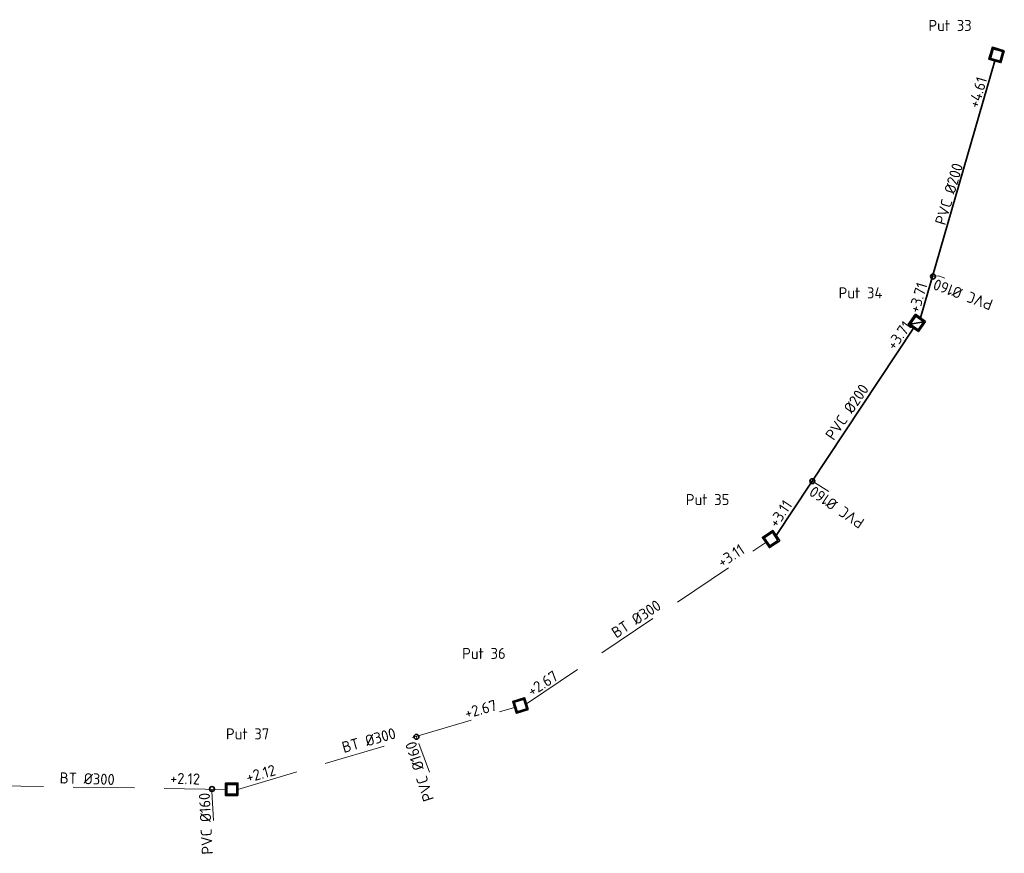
# Model space of a CAD drawing. Header units: metres. Extents: x 146089 to 148495, y 409778 to 410773.
# Tile 19 of 19: x 148384 to 148464, y 410452 to 410519. Entities that reach past the tile are written whole.
import ezdxf

# ---------------------------------------------------------------- set-up
doc = ezdxf.new("R2010")
doc.units = ezdxf.units.M
doc.linetypes.add('RI-HWA', pattern=[7.4, 5, -2.4])
doc.linetypes.add('RI-HWA_KOLKAANSLUITING', pattern=[4.3, 2.5, -1.8])
for name, color, linetype, lineweight in [('B-WE-RI-HWA_KOLKAANSLUITING_PVC_160-G', 150, 'RI-HWA_KOLKAANSLUITING', 18), ('B-WE-RI-HWA_TRANSPORTLEIDING-G', 150, 'RI-HWA', 18), ('wh-nw-beton700', 103, 'riolering', 35), ('wh-nw-inlaat', 7, 'Continuous', 35), ('wh-nw-inspectieput', 82, 'Continuous', 35), ('wh-nw-pvc200', 160, 'riolering', 35), ('X-XX-AL-T18', 10, 'Continuous', 18)]:
    doc.layers.add(name, color=color, linetype=linetype, lineweight=lineweight)
doc.styles.add('NLCS-ISO', font='NLCS-ISO.TTF')
doc.linetypes.add('riolering', pattern='A,28,-5,[22,RTW.shx,S=1,R=0,X=0,Y=0],-5', length=38)

msp = doc.modelspace()

# ---------------------------------------------------------------- linework, layer by layer
at = {"layer": 'B-WE-RI-HWA_KOLKAANSLUITING_PVC_160-G'}
for points in [[(148458.558, 410498.507), (148458.094, 410498.454)], [(148459.066, 410498.331), (148458.558, 410498.507)], [(148448.454, 410481.707), (148448.284, 410481.813)], [(148449.632, 410480.969), (148448.454, 410481.707)], [(148416.128, 410460.831), (148416.07, 410461.023)], [(148417.141, 410458.148), (148416.128, 410460.831)], [(148399.423, 410456.571), (148399.433, 410456.773)], [(148399.574, 410454.216), (148399.423, 410456.571)]]:
    msp.add_lwpolyline(points, dxfattribs=at)
at = {"layer": 'B-WE-RI-HWA_TRANSPORTLEIDING-G'}
for points in [[(148425.024, 410463.715, 2.67), (148444.506, 410476.825, 3.11)], [(148401.548, 410456.751, 2.12), (148424.058, 410463.418, 2.67)], [(148400.538, 410456.75, 2.12), (148377.309, 410457.107, 0.82)]]:
    msp.add_polyline3d(points, dxfattribs=at)
at = {"layer": 'wh-nw-beton700', "linetype": 'Continuous'}
msp.add_line((148456.23, 410494.586, 4.295), (148457.36, 410494.775, 4.295), dxfattribs=at)
at = {"layer": 'wh-nw-inlaat'}
for centre in [(148458.094, 410498.454, 3.858), (148448.284, 410481.813, 3.596), (148416.07, 410461.023, 2.873), (148399.433, 410456.773, 2.414)]:
    msp.add_circle(centre, 0.2, dxfattribs=at)
at = {"layer": 'wh-nw-inspectieput', "flags": 128}
for points in [[(148463.9, 410516.824), (148463.619, 410515.854), (148462.649, 410516.135), (148462.93, 410517.105)], [(148463.776, 410516.756), (148463.551, 410515.978), (148462.773, 410516.203), (148462.998, 410516.981)], [(148445.626, 410476.97), (148444.788, 410476.406), (148444.224, 410477.244), (148445.062, 410477.808)], [(148445.487, 410476.997), (148444.815, 410476.545), (148444.363, 410477.217), (148445.035, 410477.669)], [(148425.173, 410463.233), (148424.207, 410462.935), (148423.909, 410463.9), (148424.875, 410464.198)], [(148425.047, 410463.299), (148424.274, 410463.06), (148424.035, 410463.834), (148424.808, 410464.073)], [(148401.548, 410456.246), (148400.538, 410456.245), (148400.537, 410457.255), (148401.547, 410457.256)], [(148401.448, 410456.346), (148400.638, 410456.346), (148400.638, 410457.156), (148401.448, 410457.156)]]:
    msp.add_lwpolyline(points, close=True, dxfattribs=at)
at = {"layer": 'wh-nw-inspectieput', "elevation": 4.295, "flags": 128}
for points in [[(148457.499, 410494.798), (148456.912, 410493.976), (148456.09, 410494.563), (148456.677, 410495.385)], [(148457.36, 410494.775), (148456.889, 410494.116), (148456.23, 410494.586), (148456.7, 410495.245)]]:
    msp.add_lwpolyline(points, close=True, dxfattribs=at)
at = {"layer": 'wh-nw-pvc200'}
for points in [[(148457.088, 410495.091, 3.71), (148463.134, 410515.994, 4.61)], [(148445.344, 410477.389, 3.11), (148456.501, 410494.27, 4.295)]]:
    msp.add_polyline3d(points, dxfattribs=at)

# ---------------------------------------------------------------- texts
at = {"layer": 'X-XX-AL-T18', "style": 'NLCS-ISO'}
for s, p in [('Put 33', (148457.726, 410518.43)), ('Put 34', (148450.417, 410496.681)), ('Put 35', (148437.989, 410479.867)), ('Put 36', (148419.792, 410467.356)), ('Put 37', (148400.576, 410460.81))]:
    msp.add_text(s, height=0.9, dxfattribs=at).set_placement(p)
for s, rotation, p in [('PVC %%C200', 73.53083, (148459.099, 410502.575)), ('PVC %%C160', 159.60461, (148463.049, 410496.539, -1.38)), ('PVC %%C200', 55.57471, (148450.021, 410485.063)), ('PVC %%C160', 145.82366, (148452.599, 410478.654, -1.38)), ('BT %%C300', 33.42588, (148432.33, 410469.003)), ('BT %%C300', 15.67746, (148410.164, 410459.703)), ('PVC %%C160', 107.63484, (148417.516, 410455.941, -1.38)), ('BT %%C300', 358.21888, (148387.035, 410457.237)), ('PVC %%C160', 93.01095, (148399.519, 410451.472, -1.38))]:
    msp.add_text(s, height=0.9, rotation=rotation, dxfattribs=at).set_placement(p)
at = {"layer": 'X-XX-AL-T18', "char_height": 0.9, "attachment_point": 1, "line_spacing_factor": 0.903614, "style": 'NLCS-ISO'}
for s, insert, rotation in [('+4.61', (148460.945, 410512.347), 73.53083), ('+3.71', (148456.096, 410495.681), 73.53083), ('+3.71', (148454.244, 410492.934), 53.96705), ('+3.11', (148444.662, 410478.469), 55.94035), ('+3.11', (148440.445, 410475.498), 33.1311), ('+2.67', (148424.979, 410465.018), 33.1311), ('+2.67', (148419.898, 410463.354), 15.4724), ('+2.12', (148402.111, 410458.14), 15.4724), ('+2.12', (148396.042, 410458.108), 358.21888)]:
    msp.add_mtext(s, dxfattribs=dict(at, insert=insert, rotation=rotation))

doc.saveas('drawing.dxf')
